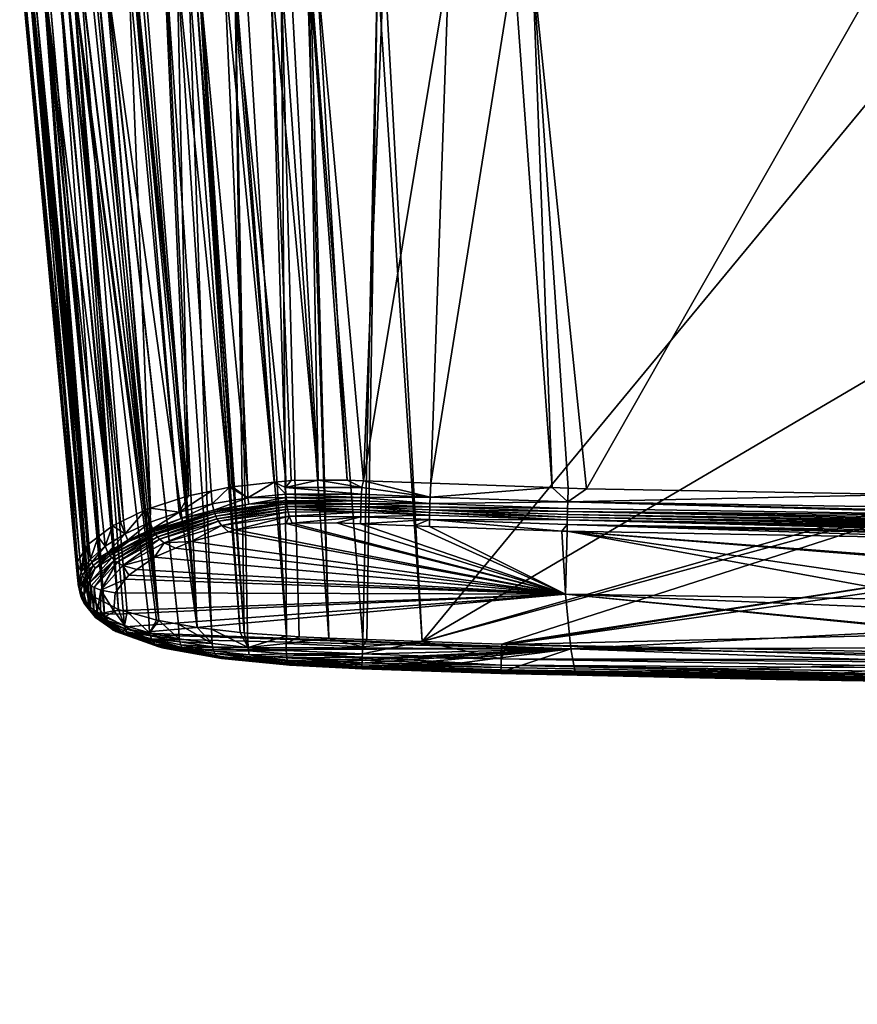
# Model space of a CAD drawing. Extents: x -0.11 to 0.11, y -0.407 to 0.019.
# Tile 37 of 256: x -0.097 to -0.034, y -0.129 to -0.055. Entities that reach past the tile are written whole.
import ezdxf

# ---------------------------------------------------------------- set-up
doc = ezdxf.new("R2010")
doc.units = 0
doc.layers.add('mesh', color=7, linetype='CONTINUOUS')

msp = doc.modelspace()

# ---------------------------------------------------------------- meshes
at = {"layer": 'mesh'}
mesh = msp.add_polyface(dxfattribs=at)
corners = [(-0.024447, -0.050032, -0.025025), (-0.069463, -0.050301, -0.012701), (-0.069392, -0.050316, -0.024506), (-0.066183, -0.050273, -0.010812), (-0.063504, -0.050251, -0.008137), (-0.064756, -0.050261, -0.009563), (-0.062445, -0.050242, -0.006555), (-0.023374, -0.050029, -0.025166), (-0.061608, -0.050235, -0.004861), (-0.058246, -0.05023, 0.018474), (-0.063488, -0.05025, 0.009517), (-0.062435, -0.050242, 0.007938), (-0.066162, -0.050272, 0.012196), (-0.067227, -0.050281, 0.018405), (-0.064736, -0.050261, 0.010943), (-0.069394, -0.050311, -0.024649), (-0.055572, -0.090229, 0.027718), (-0.058248, -0.050687, 0.019066), (-0.0542, -0.090279, 0.027746), (-0.056778, -0.090185, 0.027694), (-0.059657, -0.050695, 0.019056), (-0.065929, -0.089851, 0.027511), (-0.064563, -0.050722, 0.01902), (-0.066574, -0.101783, -0.011375), (-0.024448, -0.05078, -0.025607), (-0.069395, -0.051064, -0.025086), (-0.06599, -0.091392, 0.027622), (-0.065972, -0.090891, 0.02766), (-0.055606, -0.091252, 0.027859), (-0.066162, -0.049953, 0.012196), (-0.066183, -0.049953, -0.010812), (-0.058249, -0.050581, 0.019056), (-0.069474, -0.050673, 0.018934), (-0.069474, -0.0505, 0.018826), (-0.058249, -0.050409, 0.018948), (-0.024448, -0.050658, -0.025621), (-0.069396, -0.050925, -0.025135), (-0.024449, -0.050328, -0.025542), (-0.069398, -0.050653, -0.025082), (-0.069397, -0.05079, -0.025125), (-0.024449, -0.050471, -0.025603), (-0.069396, -0.050351, -0.024778), (-0.024448, -0.050047, -0.025138), (-0.069397, -0.050424, -0.0249), (-0.024448, -0.050112, -0.025323), (-0.058247, -0.050216, 0.01859), (-0.069472, -0.050307, 0.018468), (-0.058249, -0.05028, 0.018783), (-0.069474, -0.050371, 0.018661), (-0.069398, -0.050528, -0.025005), (-0.024449, -0.050206, -0.025447)]
mesh.append_faces([[corners[k] for k in face] for face in [(0, 1, 2, 2), (0, 3, 1, 1), (0, 4, 5, 5), (0, 6, 4, 4), (7, 8, 6, 6), (9, 10, 11, 11), (12, 9, 13, 13), (14, 9, 12, 12), (14, 10, 9, 9), (0, 2, 15, 15), (16, 17, 18, 18), (19, 17, 16, 16), (19, 20, 17, 17), (21, 20, 19, 19), (21, 22, 20, 20), (23, 24, 25, 25), (26, 27, 28, 28), (28, 16, 18, 18), (28, 19, 16, 16), (27, 19, 28, 28), (27, 21, 19, 19), (29, 14, 12, 12), (30, 3, 5, 5), (31, 17, 20, 20), (22, 31, 20, 20), (22, 32, 31, 31), (32, 33, 34, 34), (31, 32, 34, 34), (35, 36, 25, 25), (37, 38, 39, 39), (36, 40, 39, 39), (41, 42, 15, 15), (43, 44, 41, 41), (45, 13, 9, 9), (45, 46, 13, 13), (45, 47, 48, 48), (49, 50, 43, 43), (38, 50, 49, 49), (47, 34, 33, 33)]])
mesh = msp.add_polyface(dxfattribs=at)
corners = [(-0.023374, -0.050029, -0.025166), (-0.060996, -0.050231, -0.003062), (-0.061608, -0.050235, -0.004861), (-0.023174, -0.050029, 0.018744), (-0.062435, -0.050242, 0.007938), (-0.061598, -0.050235, 0.006237), (-0.023978, -0.050657, -0.025656), (-0.023979, -0.050778, -0.025668), (-0.023723, -0.050776, -0.025702), (-0.024448, -0.05078, -0.025607), (-0.031579, -0.05054, 0.019263), (-0.021755, -0.090835, 0.028127), (-0.030042, -0.090693, 0.02803), (-0.022367, -0.050489, 0.019331), (-0.013978, -0.070512, 0.023896), (-0.0542, -0.090279, 0.027746), (-0.058248, -0.050687, 0.019066), (-0.023999, -0.076765, -0.018675), (-0.066574, -0.101783, -0.011375), (-0.023777, -0.089547, -0.015265), (-0.023266, -0.076801, -0.018856), (-0.055606, -0.091252, 0.027859), (-0.069397, -0.050424, -0.0249), (-0.024449, -0.050206, -0.025447), (-0.024448, -0.050112, -0.025323), (-0.069395, -0.051064, -0.025086), (-0.024448, -0.050658, -0.025621), (-0.058249, -0.050581, 0.019056), (-0.013347, -0.050378, 0.019329), (-0.013347, -0.050207, 0.019219), (-0.058249, -0.050409, 0.018948), (-0.069397, -0.05079, -0.025125), (-0.024449, -0.050471, -0.025603), (-0.024449, -0.050328, -0.025542), (-0.069396, -0.050925, -0.025135), (-0.069398, -0.050653, -0.025082), (-0.058247, -0.050216, 0.01859), (-0.013346, -0.050065, 0.019034), (-0.058249, -0.05028, 0.018783), (-0.023977, -0.050523, -0.025647), (-0.023518, -0.050653, -0.025745), (-0.023512, -0.050452, -0.025719), (-0.023963, -0.050263, -0.025532), (-0.02395, -0.05016, -0.02543), (-0.023972, -0.050388, -0.025606), (-0.023498, -0.050321, -0.025662), (-0.015432, -0.091871, 0.028268)]
mesh.append_faces([[corners[k] for k in face] for face in [(0, 1, 2, 2), (3, 4, 5, 5), (6, 7, 8, 8), (6, 9, 7, 7), (10, 11, 12, 12), (13, 14, 10, 10), (15, 10, 12, 12), (15, 16, 10, 10), (17, 9, 18, 18), (18, 19, 17, 17), (20, 17, 19, 19), (9, 17, 7, 7), (21, 15, 12, 12), (22, 23, 24, 24), (25, 9, 26, 26), (27, 10, 16, 16), (27, 28, 10, 10), (29, 28, 27, 27), (27, 30, 29, 29), (31, 32, 33, 33), (26, 32, 34, 34), (33, 23, 35, 35), (36, 37, 38, 38), (38, 29, 30, 30), (37, 29, 38, 38), (39, 32, 26, 26), (6, 26, 9, 9), (6, 39, 26, 26), (40, 39, 6, 6), (40, 41, 39, 39), (23, 42, 43, 43), (23, 33, 42, 42), (44, 33, 32, 32), (44, 42, 33, 33), (45, 42, 44, 44), (45, 43, 42, 42), (39, 44, 32, 32), (41, 44, 39, 39), (41, 45, 44, 44), (46, 21, 12, 12)]])
mesh = msp.add_polyface(dxfattribs=at)
corners = [(-0.091702, -0.094427, 0.014208), (-0.096265, -0.051189, 0.001779), (-0.096105, -0.051181, 0.002571), (-0.089079, -0.092661, 0.019032), (-0.093447, -0.051105, 0.008671), (-0.092365, -0.051081, 0.010214), (-0.087429, -0.09186, 0.021141), (-0.091633, -0.051064, 0.011257), (-0.091108, -0.051054, 0.011764), (-0.089917, -0.093068, 0.01796), (-0.094074, -0.051119, 0.007777), (-0.095909, -0.051172, 0.003541), (-0.092378, -0.095473, 0.011108), (-0.096673, -0.051208, -0.000242), (-0.091759, -0.094515, 0.013947), (-0.092065, -0.09499, 0.01254), (-0.092597, -0.096028, 0.009411), (-0.096805, -0.051214, -0.000895), (-0.096802, -0.051219, -0.001679), (-0.092576, -0.096392, 0.008239), (-0.096798, -0.051228, -0.003093), (-0.092541, -0.096996, 0.006289), (-0.096791, -0.051241, -0.005112), (-0.09679, -0.051242, -0.005257), (-0.092531, -0.097165, 0.005743), (-0.09665, -0.051244, -0.005937), (-0.092433, -0.097278, 0.005346), (-0.096099, -0.051253, -0.008603), (-0.089105, -0.099466, -0.002786), (-0.088808, -0.09955, -0.003139), (-0.092922, -0.051254, -0.015418), (-0.086417, -0.10021, -0.005902), (-0.090457, -0.05124, -0.018427), (-0.091315, -0.051246, -0.017652), (-0.096141, -0.051067, 0.002577), (-0.096696, -0.051094, -0.000236), (-0.09668, -0.051125, -0.005943), (-0.096905, -0.051116, -0.003094), (-0.094805, -0.051258, -0.012088), (-0.093961, -0.051173, -0.013994), (-0.095178, -0.051176, -0.01145), (-0.092318, -0.051169, -0.016392), (-0.090441, -0.05116, -0.018535), (-0.096102, -0.051183, -0.008791), (-0.095894, -0.051257, -0.009595), (-0.095167, -0.051151, 0.005256), (-0.091722, -0.098089, 0.002488), (-0.090621, -0.098773, -0.000078), (-0.090559, -0.098804, -0.000199), (-0.089453, -0.099367, -0.002373)]
mesh.append_faces([[corners[k] for k in face] for face in [(0, 1, 2, 2), (3, 4, 5, 5), (6, 7, 8, 8), (9, 10, 4, 4), (2, 11, 0, 0), (1, 12, 13, 13), (14, 15, 1, 1), (16, 17, 13, 13), (16, 18, 17, 17), (19, 20, 18, 18), (21, 22, 20, 20), (21, 23, 22, 22), (24, 25, 23, 23), (26, 27, 25, 25), (28, 29, 30, 30), (31, 32, 33, 33), (34, 2, 1, 1), (35, 17, 18, 18), (35, 13, 17, 17), (36, 25, 27, 27), (36, 23, 25, 25), (37, 20, 22, 22), (38, 39, 40, 40), (30, 41, 39, 39), (33, 42, 41, 41), (32, 42, 33, 33), (22, 23, 36, 36), (18, 20, 37, 37), (43, 44, 40, 40), (45, 10, 9, 9), (0, 11, 45, 45), (46, 40, 44, 44), (46, 43, 27, 27), (44, 43, 46, 46), (47, 38, 40, 40), (48, 39, 38, 38), (49, 30, 39, 39), (31, 41, 30, 30), (31, 33, 41, 41)]])
mesh = msp.add_polyface(dxfattribs=at)
corners = [(-0.087043, -0.091734, 0.021462), (-0.088699, -0.051008, 0.014092), (-0.084981, -0.091064, 0.023177), (-0.089079, -0.092661, 0.019032), (-0.092365, -0.051081, 0.010214), (-0.087429, -0.09186, 0.021141), (-0.089319, -0.092778, 0.018724), (-0.093447, -0.051105, 0.008671), (-0.091108, -0.051054, 0.011764), (-0.089917, -0.093068, 0.01796), (-0.091759, -0.094515, 0.013947), (-0.096265, -0.051189, 0.001779), (-0.091702, -0.094427, 0.014208), (-0.096673, -0.051208, -0.000242), (-0.092609, -0.095831, 0.010049), (-0.092597, -0.096028, 0.009411), (-0.092378, -0.095473, 0.011108), (-0.092065, -0.09499, 0.01254), (-0.092576, -0.096392, 0.008239), (-0.096802, -0.051219, -0.001679), (-0.092541, -0.096996, 0.006289), (-0.096798, -0.051228, -0.003093), (-0.092531, -0.097165, 0.005743), (-0.09679, -0.051242, -0.005257), (-0.092433, -0.097278, 0.005346), (-0.09665, -0.051244, -0.005937), (-0.091876, -0.097913, 0.003108), (-0.096099, -0.051253, -0.008603), (-0.091722, -0.098089, 0.002488), (-0.090559, -0.098804, -0.000199), (-0.094805, -0.051258, -0.012088), (-0.090621, -0.098773, -0.000078), (-0.089105, -0.099466, -0.002786), (-0.092922, -0.051254, -0.015418), (-0.089453, -0.099367, -0.002373), (-0.086417, -0.10021, -0.005902), (-0.086605, -0.100176, -0.005756), (-0.087182, -0.100012, -0.005071), (-0.088808, -0.09955, -0.003139), (-0.084939, -0.100472, -0.007056), (-0.090457, -0.05124, -0.018427), (-0.080286, -0.1011, -0.009808), (-0.084179, -0.051189, -0.022903), (-0.082446, -0.100851, -0.008718), (-0.079996, -0.101134, -0.009954), (-0.083718, -0.051185, -0.023167), (-0.082282, -0.091895, 0.024969), (-0.082393, -0.091409, 0.024986), (-0.0797, -0.090946, 0.026193), (-0.082472, -0.090447, 0.024763), (-0.081103, -0.090161, 0.025503), (-0.084876, -0.092037, 0.023418), (-0.08503, -0.050946, 0.016468), (-0.084188, -0.090806, 0.023836), (-0.083446, -0.050859, 0.017144), (-0.080895, -0.090117, 0.025616), (-0.088387, -0.050952, 0.014297), (-0.095167, -0.051151, 0.005256), (-0.090571, -0.093566, 0.016585), (-0.090995, -0.093889, 0.015694), (-0.091525, -0.098313, 0.001699), (-0.095178, -0.051176, -0.01145), (-0.093961, -0.051173, -0.013994), (-0.083518, -0.100724, -0.008164), (-0.090441, -0.05116, -0.018535), (-0.085866, -0.051204, -0.021936)]
mesh.append_faces([[corners[k] for k in face] for face in [(0, 1, 2, 2), (3, 4, 5, 5), (6, 7, 3, 3), (5, 8, 0, 0), (9, 7, 6, 6), (10, 11, 12, 12), (13, 14, 15, 15), (13, 16, 14, 14), (11, 17, 16, 16), (18, 19, 15, 15), (20, 21, 18, 18), (22, 23, 20, 20), (24, 25, 22, 22), (26, 27, 24, 24), (28, 27, 26, 26), (29, 30, 31, 31), (32, 33, 34, 34), (35, 33, 36, 36), (33, 37, 36, 36), (33, 38, 37, 37), (39, 40, 35, 35), (41, 42, 43, 43), (44, 45, 41, 41), (46, 47, 48, 48), (47, 49, 50, 50), (47, 51, 49, 49), (52, 49, 53, 53), (52, 50, 49, 49), (54, 55, 50, 50), (2, 56, 53, 53), (57, 9, 58, 58), (59, 57, 58, 58), (12, 57, 59, 59), (60, 61, 28, 28), (31, 61, 60, 60), (34, 62, 29, 29), (63, 64, 39, 39), (43, 65, 63, 63), (51, 53, 49, 49)]])
mesh = msp.add_polyface(dxfattribs=at)
corners = [(-0.074407, -0.089633, 0.027175), (-0.078001, -0.05085, 0.018584), (-0.076528, -0.050831, 0.018838), (-0.080928, -0.050887, 0.018079), (-0.077729, -0.089782, 0.026583), (-0.081504, -0.050895, 0.017852), (-0.076856, -0.089689, 0.02685), (-0.076436, -0.089644, 0.026979), (-0.087043, -0.091734, 0.021462), (-0.090493, -0.051042, 0.012359), (-0.088699, -0.051008, 0.014092), (-0.091108, -0.051054, 0.011764), (-0.092365, -0.051081, 0.010214), (-0.091633, -0.051064, 0.011257), (-0.087429, -0.09186, 0.021141), (-0.082446, -0.100851, -0.008718), (-0.084179, -0.051189, -0.022903), (-0.085866, -0.051204, -0.021936), (-0.080286, -0.1011, -0.009808), (-0.083718, -0.051185, -0.023167), (-0.079996, -0.101134, -0.009954), (-0.083357, -0.051182, -0.023287), (-0.075014, -0.051099, -0.025021), (-0.071038, -0.101624, -0.011345), (-0.069931, -0.051067, -0.02508), (-0.075249, -0.051101, -0.025018), (-0.073598, -0.101521, -0.011207), (-0.07721, -0.051121, -0.024775), (-0.066574, -0.101783, -0.011375), (-0.069395, -0.051064, -0.025086), (-0.088294, -0.051153, -0.020435), (-0.087807, -0.051221, -0.020823), (-0.087516, -0.051218, -0.02099), (-0.083375, -0.051059, -0.023334), (-0.085939, -0.051082, -0.02206), (-0.071002, -0.089666, 0.027409), (-0.069474, -0.050673, 0.018934), (-0.064563, -0.050722, 0.01902), (-0.074541, -0.050813, 0.018868), (-0.075112, -0.050769, 0.01886), (-0.072228, -0.089621, 0.027385), (-0.079746, -0.089996, 0.025967), (-0.083446, -0.050859, 0.017144), (-0.085989, -0.050962, 0.015847), (-0.08503, -0.050946, 0.016468), (-0.084188, -0.090806, 0.023836), (-0.081103, -0.090161, 0.025503), (-0.080895, -0.090117, 0.025616), (-0.088236, -0.051, 0.014392), (-0.088387, -0.050952, 0.014297), (-0.084981, -0.091064, 0.023177), (-0.084939, -0.100472, -0.007056), (-0.090441, -0.05116, -0.018535), (-0.090457, -0.05124, -0.018427), (-0.083518, -0.100724, -0.008164), (-0.08068, -0.051156, -0.024179), (-0.079724, -0.101153, -0.010028), (-0.076802, -0.101362, -0.010825), (-0.079887, -0.051149, -0.024443)]
mesh.append_faces([[corners[k] for k in face] for face in [(0, 1, 2, 2), (3, 4, 5, 5), (1, 6, 3, 3), (1, 7, 6, 6), (0, 7, 1, 1), (8, 9, 10, 10), (8, 11, 9, 9), (12, 13, 14, 14), (15, 16, 17, 17), (18, 19, 16, 16), (20, 21, 19, 19), (22, 23, 24, 24), (25, 26, 22, 22), (25, 27, 26, 26), (28, 29, 24, 24), (30, 31, 32, 32), (33, 16, 19, 19), (34, 17, 16, 16), (35, 36, 37, 37), (38, 36, 35, 35), (39, 0, 2, 2), (39, 40, 0, 0), (38, 40, 39, 39), (38, 35, 40, 40), (5, 41, 42, 42), (43, 44, 45, 45), (42, 46, 44, 44), (41, 47, 42, 42), (45, 48, 43, 43), (45, 49, 48, 48), (50, 10, 49, 49), (51, 52, 53, 53), (54, 30, 52, 52), (54, 31, 30, 30), (54, 32, 31, 31), (54, 17, 32, 32), (55, 21, 20, 20), (56, 57, 55, 55), (58, 57, 27, 27), (58, 55, 57, 57)]])
mesh = msp.add_polyface(dxfattribs=at)
corners = [(-0.081504, -0.050895, 0.017852), (-0.077729, -0.089782, 0.026583), (-0.079746, -0.089996, 0.025967), (-0.080928, -0.050887, 0.018079), (-0.076856, -0.089689, 0.02685), (-0.07721, -0.051121, -0.024775), (-0.075847, -0.10143, -0.011086), (-0.073598, -0.101521, -0.011207), (-0.069931, -0.051067, -0.02508), (-0.070744, -0.101636, -0.011361), (-0.066574, -0.101783, -0.011375), (-0.071038, -0.101624, -0.011345), (-0.075014, -0.051099, -0.025021), (-0.076862, -0.090164, 0.026976), (-0.076436, -0.089644, 0.026979), (-0.071179, -0.091416, 0.027448), (-0.07117, -0.09118, 0.027508), (-0.06599, -0.091392, 0.027622), (-0.079626, -0.091435, 0.026162), (-0.076809, -0.091162, 0.026978), (-0.076798, -0.09128, 0.026952), (-0.076844, -0.090668, 0.027017), (-0.071149, -0.090679, 0.027546), (-0.07116, -0.090933, 0.027539), (-0.076829, -0.090918, 0.02701), (-0.0797, -0.090946, 0.026193), (-0.080895, -0.090117, 0.025616), (-0.081103, -0.090161, 0.025503), (-0.082393, -0.091409, 0.024986), (-0.074407, -0.089633, 0.027175), (-0.072228, -0.089621, 0.027385), (-0.071126, -0.090168, 0.0275), (-0.065972, -0.090891, 0.02766), (-0.071002, -0.089666, 0.027409), (-0.064563, -0.050722, 0.01902), (-0.065929, -0.089851, 0.027511), (-0.08068, -0.051156, -0.024179), (-0.079996, -0.101134, -0.009954), (-0.079724, -0.101153, -0.010028), (-0.076802, -0.101362, -0.010825)]
mesh.append_faces([[corners[k] for k in face] for face in [(0, 1, 2, 2), (3, 4, 1, 1), (5, 6, 7, 7), (8, 9, 10, 10), (8, 11, 9, 9), (12, 7, 11, 11), (13, 4, 14, 14), (15, 16, 17, 17), (18, 19, 20, 20), (13, 1, 4, 4), (13, 21, 1, 1), (22, 21, 13, 13), (22, 23, 21, 21), (24, 23, 16, 16), (24, 21, 23, 23), (25, 21, 24, 24), (25, 1, 21, 21), (2, 1, 25, 25), (25, 26, 2, 2), (25, 27, 26, 26), (28, 27, 25, 25), (29, 30, 31, 31), (23, 17, 16, 16), (23, 32, 17, 17), (22, 32, 23, 23), (22, 31, 32, 32), (13, 31, 22, 22), (13, 29, 31, 31), (14, 29, 13, 13), (20, 16, 15, 15), (19, 16, 20, 20), (19, 24, 16, 16), (18, 24, 19, 19), (18, 25, 24, 24), (33, 34, 35, 35), (36, 37, 38, 38), (5, 39, 6, 6), (32, 31, 33, 33), (33, 35, 32, 32), (31, 30, 33, 33)]])
mesh = msp.add_polyface(dxfattribs=at)
corners = [(-0.060204, -0.102008, -0.011397), (-0.021403, -0.102728, -0.011516), (-0.022045, -0.101098, -0.011985), (-0.066574, -0.101783, -0.011375), (-0.023739, -0.090138, -0.015098), (-0.023777, -0.089547, -0.015265), (-0.060577, -0.101995, -0.011396), (-0.023349, -0.096207, -0.013383), (-0.023211, -0.096725, -0.013235), (-0.021651, -0.104785, -0.007582), (-0.021044, -0.104874, -0.008286), (-0.039896, -0.104655, -0.008222), (-0.024459, -0.104209, -0.003774), (-0.024265, -0.10428, -0.004151), (-0.024426, -0.095846, 0.02297), (-0.055645, -0.09347, 0.026178), (-0.021454, -0.094083, 0.026561), (-0.024623, -0.095963, 0.022733), (-0.055378, -0.102345, 0.002635), (-0.028077, -0.102274, 0.005242), (-0.027478, -0.102763, 0.003193), (-0.028494, -0.10093, 0.009882), (-0.055779, -0.098212, 0.015818), (-0.028521, -0.100845, 0.010178), (-0.02673, -0.097695, 0.018801), (-0.027476, -0.098639, 0.016381), (-0.020177, -0.10493, -0.009411), (-0.06064, -0.104208, -0.009271), (-0.020258, -0.104944, -0.009296), (-0.019951, -0.104893, -0.009729), (-0.019866, -0.104879, -0.009849), (-0.021162, -0.103165, -0.011385), (-0.06061, -0.10309, -0.011), (-0.020959, -0.103399, -0.01129), (-0.01723, -0.09281, 0.028034), (-0.017558, -0.092904, 0.027961), (-0.055632, -0.092213, 0.027671), (-0.019887, -0.093567, 0.027422), (-0.020493, -0.093741, 0.02716), (-0.055644, -0.092957, 0.027035), (-0.05564, -0.092615, 0.027402), (-0.055627, -0.09199, 0.02776), (-0.055621, -0.091753, 0.02782), (-0.016103, -0.092371, 0.02822), (-0.015836, -0.09224, 0.02825), (-0.055606, -0.091252, 0.027859), (-0.026732, -0.103371, 0.000645), (-0.055006, -0.104241, -0.008158), (-0.028056, -0.099374, 0.014499), (-0.019749, -0.104808, -0.010094), (-0.019722, -0.10476, -0.010209), (-0.060637, -0.104033, -0.010073), (-0.060634, -0.103909, -0.010304), (-0.019728, -0.104664, -0.010393), (-0.019849, -0.104495, -0.010624), (-0.060624, -0.103558, -0.010696), (-0.020145, -0.104228, -0.010872), (-0.020597, -0.103814, -0.011121), (-0.015432, -0.091871, 0.028268), (-0.016592, -0.09261, 0.028164), (-0.018036, -0.09304, 0.027857), (-0.018524, -0.093179, 0.027749), (-0.055637, -0.092422, 0.027551), (-0.019019, -0.09332, 0.027641)]
mesh.append_faces([[corners[k] for k in face] for face in [(0, 1, 2, 2), (3, 4, 5, 5), (6, 7, 4, 4), (0, 8, 7, 7), (2, 8, 0, 0), (9, 10, 11, 11), (12, 13, 11, 11), (14, 15, 16, 16), (14, 17, 15, 15), (18, 19, 20, 20), (18, 21, 19, 19), (22, 23, 21, 21), (15, 24, 25, 25), (17, 24, 15, 15), (11, 26, 27, 27), (28, 26, 11, 11), (27, 29, 30, 30), (26, 29, 27, 27), (31, 1, 0, 0), (32, 33, 31, 31), (34, 35, 36, 36), (37, 38, 39, 39), (39, 40, 37, 37), (41, 42, 43, 43), (44, 43, 45, 45), (46, 18, 20, 20), (46, 11, 47, 47), (48, 23, 22, 22), (22, 25, 48, 48), (49, 50, 51, 51), (52, 53, 54, 54), (55, 56, 57, 57), (57, 33, 32, 32), (58, 44, 45, 45), (43, 59, 41, 41), (60, 61, 62, 62), (61, 63, 40, 40), (54, 56, 55, 55), (59, 34, 41, 41)]])
mesh = msp.add_polyface(dxfattribs=at)
corners = [(-0.060577, -0.101995, -0.011396), (-0.023739, -0.090138, -0.015098), (-0.066574, -0.101783, -0.011375), (-0.060204, -0.102008, -0.011397), (-0.023349, -0.096207, -0.013383), (-0.055378, -0.102345, 0.002635), (-0.060633, -0.104087, -0.008134), (-0.067514, -0.103899, -0.008105), (-0.055006, -0.104241, -0.008158), (-0.067168, -0.09307, 0.025962), (-0.066022, -0.09311, 0.025984), (-0.055779, -0.098212, 0.015818), (-0.028494, -0.10093, 0.009882), (-0.055645, -0.09347, 0.026178), (-0.027476, -0.098639, 0.016381), (-0.06064, -0.104208, -0.009271), (-0.039896, -0.104655, -0.008222), (-0.060639, -0.104122, -0.009822), (-0.019749, -0.104808, -0.010094), (-0.060637, -0.104033, -0.010073), (-0.019866, -0.104879, -0.009849), (-0.06061, -0.10309, -0.011), (-0.021162, -0.103165, -0.011385), (-0.055632, -0.092213, 0.027671), (-0.017904, -0.093002, 0.027885), (-0.055637, -0.092422, 0.027551), (-0.021454, -0.094083, 0.026561), (-0.055644, -0.092957, 0.027035), (-0.06602, -0.092595, 0.026838), (-0.05564, -0.092615, 0.027402), (-0.071119, -0.103754, -0.00978), (-0.071116, -0.103666, -0.010032), (-0.060634, -0.103909, -0.010304), (-0.071112, -0.103542, -0.010264), (-0.06601, -0.09206, 0.027353), (-0.066005, -0.091851, 0.027473), (-0.055627, -0.09199, 0.02776), (-0.01723, -0.09281, 0.028034), (-0.065998, -0.091628, 0.027562), (-0.055621, -0.091753, 0.02782), (-0.06599, -0.091392, 0.027622), (-0.055606, -0.091252, 0.027859), (-0.016103, -0.092371, 0.02822), (-0.026732, -0.103371, 0.000645), (-0.056046, -0.093463, 0.026174), (-0.019728, -0.104664, -0.010393), (-0.018524, -0.093179, 0.027749), (-0.019849, -0.104495, -0.010624), (-0.06063, -0.10375, -0.010511), (-0.060624, -0.103558, -0.010696), (-0.020597, -0.103814, -0.011121)]
mesh.append_faces([[corners[k] for k in face] for face in [(0, 1, 2, 2), (3, 4, 0, 0), (5, 6, 7, 7), (8, 6, 5, 5), (9, 10, 11, 11), (11, 12, 5, 5), (13, 14, 11, 11), (15, 6, 8, 8), (16, 15, 8, 8), (17, 18, 19, 19), (15, 20, 17, 17), (21, 22, 3, 3), (23, 24, 25, 25), (26, 13, 27, 27), (27, 28, 29, 29), (17, 30, 15, 15), (19, 31, 17, 17), (32, 33, 19, 19), (3, 0, 21, 21), (34, 25, 29, 29), (35, 25, 34, 34), (35, 23, 25, 25), (36, 23, 35, 35), (36, 37, 23, 23), (36, 38, 39, 39), (35, 38, 36, 36), (40, 39, 38, 38), (41, 39, 40, 40), (41, 42, 39, 39), (15, 7, 6, 6), (43, 8, 5, 5), (11, 44, 13, 13), (10, 44, 11, 11), (19, 45, 32, 32), (25, 46, 29, 29), (27, 13, 44, 44), (44, 28, 27, 27), (47, 48, 32, 32), (47, 49, 48, 48), (49, 50, 21, 21)]])
mesh = msp.add_polyface(dxfattribs=at)
corners = [(-0.089806, -0.099473, 0.007427), (-0.055779, -0.098212, 0.015818), (-0.089606, -0.099735, 0.006549), (-0.088894, -0.100669, 0.003408), (-0.088055, -0.101133, 0.001682), (-0.088925, -0.097089, 0.014403), (-0.08869, -0.096778, 0.015266), (-0.086007, -0.094344, 0.021097), (-0.085174, -0.094758, 0.020438), (-0.086744, -0.095428, 0.018768), (-0.081702, -0.093029, 0.024325), (-0.081179, -0.093515, 0.023551), (-0.083993, -0.094255, 0.021695), (-0.087118, -0.101121, -0.004731), (-0.086605, -0.100176, -0.005756), (-0.087182, -0.100012, -0.005071), (-0.086417, -0.10021, -0.005902), (-0.084897, -0.101577, -0.006736), (-0.084939, -0.100472, -0.007056), (-0.082248, -0.092011, 0.02495), (-0.082282, -0.091895, 0.024969), (-0.079626, -0.091435, 0.026162), (-0.084734, -0.09252, 0.02342), (-0.082211, -0.092123, 0.024925), (-0.076785, -0.091395, 0.02692), (-0.082129, -0.092336, 0.024854), (-0.086844, -0.093391, 0.021549), (-0.081933, -0.092714, 0.024634), (-0.076678, -0.092009, 0.026576), (-0.086361, -0.094061, 0.021336), (-0.082036, -0.092533, 0.024757), (-0.076719, -0.091819, 0.026719), (-0.086787, -0.093501, 0.021537), (-0.086727, -0.093605, 0.021518), (-0.086662, -0.093706, 0.021494), (-0.086519, -0.093892, 0.021427), (-0.076754, -0.091614, 0.026834), (-0.0797, -0.090946, 0.026193), (-0.082393, -0.091409, 0.024986), (-0.080648, -0.093375, 0.023901), (-0.087064, -0.092796, 0.02153), (-0.084876, -0.092037, 0.023418), (-0.086896, -0.093278, 0.021556), (-0.087043, -0.091734, 0.021462), (-0.084981, -0.091064, 0.023177), (-0.082406, -0.101946, -0.008386), (-0.083518, -0.100724, -0.008164), (-0.084188, -0.090806, 0.023836)]
mesh.append_faces([[corners[k] for k in face] for face in [(0, 1, 2, 2), (1, 3, 2, 2), (1, 4, 3, 3), (1, 5, 6, 6), (7, 8, 9, 9), (10, 11, 12, 12), (13, 14, 15, 15), (13, 16, 14, 14), (17, 18, 16, 16), (19, 20, 21, 21), (22, 20, 19, 19), (23, 24, 25, 25), (26, 19, 23, 23), (26, 22, 19, 19), (7, 12, 8, 8), (7, 10, 12, 12), (27, 10, 7, 7), (27, 28, 10, 10), (29, 27, 7, 7), (30, 27, 29, 29), (30, 31, 27, 27), (23, 32, 26, 26), (23, 33, 32, 32), (25, 33, 23, 23), (25, 34, 33, 33), (35, 34, 25, 25), (35, 30, 29, 29), (25, 30, 35, 35), (25, 36, 30, 30), (20, 37, 21, 21), (22, 38, 20, 20), (10, 39, 11, 11), (40, 41, 42, 42), (43, 41, 40, 40), (43, 44, 41, 41), (22, 41, 38, 38), (22, 42, 41, 41), (26, 42, 22, 22), (45, 46, 18, 18), (44, 47, 41, 41)]])
mesh = msp.add_polyface(dxfattribs=at)
corners = [(-0.089806, -0.099473, 0.007427), (-0.089706, -0.098117, 0.011545), (-0.055779, -0.098212, 0.015818), (-0.055378, -0.102345, 0.002635), (-0.087848, -0.101248, 0.001257), (-0.088055, -0.101133, 0.001682), (-0.087224, -0.101593, -0.000027), (-0.080648, -0.093375, 0.023901), (-0.076828, -0.092882, 0.025307), (-0.081179, -0.093515, 0.023551), (-0.085174, -0.094758, 0.020438), (-0.083993, -0.094255, 0.021695), (-0.086744, -0.095428, 0.018768), (-0.088081, -0.096356, 0.016362), (-0.08869, -0.096778, 0.015266), (-0.088925, -0.097089, 0.014403), (-0.071205, -0.092383, 0.026725), (-0.073001, -0.092827, 0.02583), (-0.076378, -0.092875, 0.025368), (-0.076585, -0.092345, 0.026224), (-0.079688, -0.102238, -0.009649), (-0.079996, -0.101134, -0.009954), (-0.080286, -0.1011, -0.009808), (-0.079724, -0.101153, -0.010028), (-0.076826, -0.101927, -0.010725), (-0.073598, -0.101521, -0.011207), (-0.075847, -0.10143, -0.011086), (-0.071061, -0.102183, -0.011187), (-0.071038, -0.101624, -0.011345), (-0.082248, -0.092011, 0.02495), (-0.076798, -0.09128, 0.026952), (-0.076785, -0.091395, 0.02692), (-0.079626, -0.091435, 0.026162), (-0.082211, -0.092123, 0.024925), (-0.071209, -0.092902, 0.025871), (-0.071198, -0.092041, 0.027091), (-0.076719, -0.091819, 0.026719), (-0.076678, -0.092009, 0.026576), (-0.081933, -0.092714, 0.024634), (-0.076754, -0.091614, 0.026834), (-0.082036, -0.092533, 0.024757), (-0.082129, -0.092336, 0.024854), (-0.071179, -0.091416, 0.027448), (-0.081702, -0.093029, 0.024325), (-0.071193, -0.091848, 0.027239), (-0.071187, -0.091639, 0.027359), (-0.076802, -0.101362, -0.010825)]
mesh.append_faces([[corners[k] for k in face] for face in [(0, 1, 2, 2), (3, 4, 5, 5), (6, 4, 3, 3), (2, 7, 8, 8), (2, 9, 7, 7), (2, 10, 11, 11), (2, 12, 10, 10), (13, 12, 2, 2), (2, 14, 13, 13), (1, 15, 2, 2), (16, 17, 18, 18), (19, 8, 7, 7), (20, 21, 22, 22), (20, 23, 21, 21), (24, 25, 26, 26), (27, 25, 24, 24), (27, 28, 25, 25), (29, 30, 31, 31), (29, 32, 30, 30), (33, 29, 31, 31), (16, 34, 17, 17), (16, 19, 35, 35), (18, 19, 16, 16), (18, 8, 19, 19), (36, 37, 38, 38), (39, 36, 40, 40), (31, 39, 41, 41), (31, 42, 39, 39), (30, 42, 31, 31), (43, 19, 7, 7), (37, 19, 43, 43), (37, 35, 19, 19), (36, 35, 37, 37), (36, 44, 35, 35), (39, 44, 36, 36), (39, 45, 44, 44), (42, 45, 39, 39), (46, 23, 20, 20), (24, 26, 46, 46), (20, 24, 46, 46)]])
mesh = msp.add_polyface(dxfattribs=at)
corners = [(-0.090186, -0.095186, 0.017001), (-0.09025, -0.095075, 0.016992), (-0.088762, -0.094145, 0.01939), (-0.09136, -0.096048, 0.014372), (-0.092262, -0.096542, 0.011464), (-0.092378, -0.095473, 0.011108), (-0.092065, -0.09499, 0.01254), (-0.088951, -0.093662, 0.019337), (-0.087064, -0.092796, 0.02153), (-0.091477, -0.095814, 0.014325), (-0.087429, -0.09186, 0.021141), (-0.089079, -0.092661, 0.019032), (-0.087043, -0.091734, 0.021462), (-0.091572, -0.095565, 0.014265), (-0.090995, -0.093889, 0.015694), (-0.090454, -0.094592, 0.016912), (-0.091702, -0.094427, 0.014208), (-0.091759, -0.094515, 0.013947), (-0.089319, -0.092778, 0.018724), (-0.089917, -0.093068, 0.01796), (-0.090571, -0.093566, 0.016585), (-0.089126, -0.096057, 0.016789), (-0.086007, -0.094344, 0.021097), (-0.086744, -0.095428, 0.018768), (-0.086361, -0.094061, 0.021336), (-0.086519, -0.093892, 0.021427), (-0.089779, -0.095663, 0.016974), (-0.086662, -0.093706, 0.021494), (-0.089578, -0.095816, 0.016929), (-0.088703, -0.094257, 0.019391), (-0.090116, -0.095293, 0.017006), (-0.086896, -0.093278, 0.021556), (-0.086844, -0.093391, 0.021549), (-0.086787, -0.093501, 0.021537), (-0.086727, -0.093605, 0.021518), (-0.091218, -0.096263, 0.014404), (-0.089959, -0.095489, 0.017)]
mesh.append_faces([[corners[k] for k in face] for face in [(0, 1, 2, 2), (0, 3, 1, 1), (4, 5, 6, 6), (2, 7, 8, 8), (3, 9, 1, 1), (10, 7, 11, 11), (10, 8, 7, 7), (12, 8, 10, 10), (13, 14, 15, 15), (13, 16, 14, 14), (17, 16, 13, 13), (7, 18, 11, 11), (7, 19, 18, 18), (15, 19, 7, 7), (15, 20, 19, 19), (14, 20, 15, 15), (21, 22, 23, 23), (24, 22, 21, 21), (25, 26, 27, 27), (28, 26, 25, 25), (28, 24, 21, 21), (25, 24, 28, 28), (1, 7, 2, 2), (1, 15, 7, 7), (9, 15, 1, 1), (9, 13, 15, 15), (4, 17, 13, 13), (6, 17, 4, 4), (0, 29, 30, 30), (2, 29, 0, 0), (2, 31, 29, 29), (8, 31, 2, 2), (32, 29, 31, 31), (33, 29, 32, 32), (33, 30, 29, 29), (34, 30, 33, 33), (35, 30, 36, 36), (34, 36, 30, 30), (27, 36, 34, 34), (26, 36, 27, 27)]])
mesh = msp.add_polyface(dxfattribs=at)
corners = [(-0.077711, -0.103386, -0.007323), (-0.081263, -0.102991, -0.005768), (-0.055378, -0.102345, 0.002635), (-0.071115, -0.103754, -0.008055), (-0.074183, -0.10363, -0.008013), (-0.067514, -0.103899, -0.008105), (-0.088055, -0.101133, 0.001682), (-0.055779, -0.098212, 0.015818), (-0.067168, -0.09307, 0.025962), (-0.071209, -0.092902, 0.025871), (-0.073001, -0.092827, 0.02583), (-0.076378, -0.092875, 0.025368), (-0.076828, -0.092882, 0.025307), (-0.083993, -0.094255, 0.021695), (-0.081179, -0.093515, 0.023551), (-0.06602, -0.092595, 0.026838), (-0.066022, -0.09311, 0.025984), (-0.060639, -0.104122, -0.009822), (-0.071116, -0.103666, -0.010032), (-0.071119, -0.103754, -0.00978), (-0.060637, -0.104033, -0.010073), (-0.071112, -0.103542, -0.010264), (-0.060634, -0.103909, -0.010304), (-0.06063, -0.10375, -0.010511), (-0.071106, -0.103383, -0.010472), (-0.060624, -0.103558, -0.010696), (-0.071099, -0.103191, -0.010658), (-0.07109, -0.102968, -0.010821), (-0.071061, -0.102183, -0.011187), (-0.066574, -0.101783, -0.011375), (-0.070744, -0.101636, -0.011361), (-0.071081, -0.102721, -0.010962), (-0.06061, -0.10309, -0.011), (-0.060577, -0.101995, -0.011396), (-0.071205, -0.092383, 0.026725), (-0.066015, -0.092253, 0.027205), (-0.05564, -0.092615, 0.027402), (-0.06601, -0.09206, 0.027353), (-0.066005, -0.091851, 0.027473), (-0.071187, -0.091639, 0.027359), (-0.065998, -0.091628, 0.027562), (-0.071193, -0.091848, 0.027239), (-0.071198, -0.092041, 0.027091), (-0.071179, -0.091416, 0.027448), (-0.06599, -0.091392, 0.027622), (-0.06064, -0.104208, -0.009271), (-0.071121, -0.103838, -0.009227), (-0.056046, -0.093463, 0.026174)]
mesh.append_faces([[corners[k] for k in face] for face in [(0, 1, 2, 2), (3, 4, 2, 2), (2, 5, 3, 3), (2, 6, 7, 7), (8, 7, 9, 9), (7, 10, 9, 9), (7, 11, 10, 10), (12, 11, 7, 7), (13, 14, 7, 7), (15, 8, 9, 9), (15, 16, 8, 8), (17, 18, 19, 19), (20, 21, 18, 18), (22, 23, 21, 21), (23, 24, 21, 21), (23, 25, 24, 24), (25, 26, 24, 24), (25, 27, 26, 26), (28, 29, 30, 30), (31, 29, 28, 28), (32, 29, 31, 31), (32, 33, 29, 29), (27, 32, 31, 31), (25, 32, 27, 27), (34, 15, 9, 9), (35, 15, 34, 34), (35, 36, 15, 15), (37, 36, 35, 35), (38, 39, 40, 40), (37, 39, 38, 38), (37, 41, 39, 39), (35, 41, 37, 37), (35, 42, 41, 41), (34, 42, 35, 35), (43, 40, 39, 39), (44, 40, 43, 43), (45, 46, 5, 5), (19, 46, 45, 45), (47, 16, 15, 15)]])
mesh = msp.add_polyface(dxfattribs=at)
corners = [(-0.02736, -0.099472, 0.014435), (-0.027476, -0.098639, 0.016381), (-0.02673, -0.097695, 0.018801), (-0.027379, -0.102325, 0.005323), (-0.027478, -0.102763, 0.003193), (-0.028077, -0.102274, 0.005242), (-0.026056, -0.103405, 0.000809), (-0.026672, -0.102493, 0.0055), (-0.027818, -0.101006, 0.009902), (-0.028494, -0.10093, 0.009882), (-0.027098, -0.101206, 0.009964), (-0.026405, -0.101545, 0.010069), (-0.025992, -0.102804, 0.005708), (-0.025784, -0.102016, 0.010215), (-0.025391, -0.103551, 0.001096), (-0.025981, -0.100081, 0.014385), (-0.026657, -0.09971, 0.014383), (-0.028521, -0.100845, 0.010178), (-0.026028, -0.097796, 0.018736), (-0.025371, -0.098075, 0.018583), (-0.024623, -0.095963, 0.022733), (-0.021651, -0.104785, -0.007582), (-0.039896, -0.104655, -0.008222), (-0.024265, -0.10428, -0.004151), (-0.055637, -0.092422, 0.027551), (-0.017904, -0.093002, 0.027885), (-0.018036, -0.09304, 0.027857), (-0.060639, -0.104122, -0.009822), (-0.019866, -0.104879, -0.009849), (-0.019749, -0.104808, -0.010094), (-0.055632, -0.092213, 0.027671), (-0.017558, -0.092904, 0.027961), (-0.05564, -0.092615, 0.027402), (-0.019752, -0.093529, 0.02748), (-0.019887, -0.093567, 0.027422), (-0.019518, -0.093462, 0.027531), (-0.019019, -0.09332, 0.027641), (-0.055644, -0.092957, 0.027035), (-0.020861, -0.093846, 0.027), (-0.021454, -0.094083, 0.026561), (-0.020493, -0.093741, 0.02716), (-0.026732, -0.103371, 0.000645), (-0.024459, -0.104209, -0.003774), (-0.028056, -0.099374, 0.014499), (-0.060637, -0.104033, -0.010073), (-0.019722, -0.10476, -0.010209), (-0.019728, -0.104664, -0.010393)]
mesh.append_faces([[corners[k] for k in face] for face in [(0, 1, 2, 2), (3, 4, 5, 5), (3, 6, 4, 4), (7, 6, 3, 3), (8, 5, 9, 9), (8, 3, 5, 5), (10, 3, 8, 8), (10, 7, 3, 3), (11, 7, 10, 10), (12, 11, 13, 13), (12, 7, 11, 11), (14, 7, 12, 12), (14, 6, 7, 7), (11, 15, 13, 13), (11, 16, 15, 15), (10, 16, 11, 11), (10, 0, 16, 16), (8, 0, 10, 10), (8, 17, 0, 0), (9, 17, 8, 8), (18, 0, 2, 2), (18, 16, 0, 0), (19, 16, 18, 18), (19, 15, 16, 16), (2, 20, 18, 18), (21, 22, 23, 23), (24, 25, 26, 26), (27, 28, 29, 29), (30, 31, 25, 25), (32, 33, 34, 34), (32, 35, 33, 33), (32, 36, 35, 35), (37, 38, 39, 39), (37, 40, 38, 38), (6, 41, 4, 4), (42, 41, 6, 6), (17, 43, 0, 0), (0, 43, 1, 1), (42, 22, 41, 41), (44, 45, 46, 46)]])
mesh = msp.add_polyface(dxfattribs=at)
corners = [(-0.091299, -0.097723, 0.01172), (-0.091525, -0.097588, 0.011709), (-0.089779, -0.095663, 0.016974), (-0.089126, -0.096057, 0.016789), (-0.088081, -0.096356, 0.016362), (-0.08869, -0.096778, 0.015266), (-0.088925, -0.097089, 0.014403), (-0.092262, -0.096542, 0.011464), (-0.092609, -0.095831, 0.010049), (-0.092378, -0.095473, 0.011108), (-0.0925, -0.097486, 0.008593), (-0.092287, -0.098377, 0.005702), (-0.092433, -0.097278, 0.005346), (-0.092531, -0.097165, 0.005743), (-0.091876, -0.097913, 0.003108), (-0.092597, -0.096028, 0.009411), (-0.092576, -0.096392, 0.008239), (-0.092541, -0.096996, 0.006289), (-0.09136, -0.096048, 0.014372), (-0.092166, -0.096792, 0.011536), (-0.091477, -0.095814, 0.014325), (-0.092046, -0.097027, 0.011598), (-0.092406, -0.097737, 0.008675), (-0.092286, -0.097971, 0.008752), (-0.0919, -0.097239, 0.011648), (-0.091218, -0.096263, 0.014404), (-0.090186, -0.095186, 0.017001), (-0.086744, -0.095428, 0.018768), (-0.089578, -0.095816, 0.016929), (-0.090787, -0.09792, 0.011707), (-0.089706, -0.098117, 0.011545), (-0.091572, -0.095565, 0.014265), (-0.090116, -0.095293, 0.017006), (-0.091726, -0.097427, 0.011685), (-0.092054, -0.098276, 0.008851), (-0.089959, -0.095489, 0.017), (-0.091759, -0.099248, 0.006053)]
mesh.append_faces([[corners[k] for k in face] for face in [(0, 1, 2, 2), (3, 4, 5, 5), (6, 3, 5, 5), (7, 8, 9, 9), (10, 8, 7, 7), (11, 12, 13, 13), (11, 14, 12, 12), (10, 15, 8, 8), (10, 16, 15, 15), (11, 16, 10, 10), (11, 17, 16, 16), (13, 17, 11, 11), (18, 19, 20, 20), (21, 19, 18, 18), (21, 22, 19, 19), (23, 22, 21, 21), (18, 24, 21, 21), (18, 25, 24, 24), (26, 25, 18, 18), (19, 7, 20, 20), (19, 10, 7, 7), (22, 10, 19, 19), (22, 11, 10, 10), (3, 27, 4, 4), (28, 0, 2, 2), (29, 0, 28, 28), (29, 6, 30, 30), (29, 3, 6, 6), (28, 3, 29, 29), (7, 31, 20, 20), (26, 32, 25, 25), (24, 33, 34, 34), (25, 33, 24, 24), (21, 34, 23, 23), (21, 24, 34, 34), (25, 35, 33, 33), (2, 33, 35, 35), (1, 33, 2, 2), (1, 36, 33, 33)]])
mesh = msp.add_polyface(dxfattribs=at)
corners = [(-0.089806, -0.099473, 0.007427), (-0.090805, -0.09967, 0.006333), (-0.090787, -0.09792, 0.011707), (-0.091327, -0.099515, 0.006203), (-0.091074, -0.099605, 0.006271), (-0.089651, -0.101027, 0.000855), (-0.091299, -0.097723, 0.01172), (-0.091525, -0.097588, 0.011709), (-0.091557, -0.099397, 0.00613), (-0.091619, -0.0992, 0.002845), (-0.091876, -0.097913, 0.003108), (-0.092287, -0.098377, 0.005702), (-0.091722, -0.098089, 0.002488), (-0.091525, -0.098313, 0.001699), (-0.09052, -0.099932, 0.000124), (-0.090621, -0.098773, -0.000078), (-0.090559, -0.098804, -0.000199), (-0.092286, -0.097971, 0.008752), (-0.092195, -0.098629, 0.005794), (-0.092406, -0.097737, 0.008675), (-0.092078, -0.098862, 0.005884), (-0.091532, -0.099452, 0.002946), (-0.091419, -0.099683, 0.003049), (-0.090438, -0.100183, 0.000233), (-0.090333, -0.100412, 0.000347), (-0.090202, -0.100614, 0.000467), (-0.091933, -0.099069, 0.005971), (-0.08942, -0.101102, 0.000991), (-0.08986, -0.100922, 0.000722), (-0.092054, -0.098276, 0.008851), (-0.091726, -0.097427, 0.011685), (-0.091759, -0.099248, 0.006053), (-0.090044, -0.100784, 0.000592), (-0.091199, -0.099979, 0.003204)]
mesh.append_faces([[corners[k] for k in face] for face in [(0, 1, 2, 2), (3, 4, 5, 5), (3, 6, 4, 4), (3, 7, 6, 6), (3, 8, 7, 7), (5, 8, 3, 3), (9, 10, 11, 11), (9, 12, 10, 10), (9, 13, 12, 12), (14, 13, 9, 9), (14, 15, 13, 13), (16, 15, 14, 14), (17, 18, 19, 19), (20, 18, 17, 17), (20, 21, 18, 18), (22, 21, 20, 20), (22, 23, 21, 21), (24, 23, 22, 22), (22, 25, 24, 24), (17, 26, 20, 20), (18, 11, 19, 19), (18, 9, 11, 11), (21, 9, 18, 18), (21, 14, 9, 9), (23, 14, 21, 21), (2, 4, 6, 6), (1, 4, 2, 2), (1, 27, 4, 4), (5, 28, 8, 8), (29, 30, 31, 31), (32, 33, 31, 31), (26, 31, 33, 33), (29, 31, 26, 26), (22, 33, 25, 25), (20, 33, 22, 22), (20, 26, 33, 33), (17, 29, 26, 26), (8, 31, 7, 7), (8, 28, 31, 31)]])
mesh = msp.add_polyface(dxfattribs=at)
corners = [(-0.089806, -0.099473, 0.007427), (-0.090787, -0.09792, 0.011707), (-0.089706, -0.098117, 0.011545), (-0.089173, -0.101149, 0.001127), (-0.088055, -0.101133, 0.001682), (-0.087848, -0.101248, 0.001257), (-0.088894, -0.100669, 0.003408), (-0.090805, -0.09967, 0.006333), (-0.089606, -0.099735, 0.006549), (-0.087224, -0.101593, -0.000027), (-0.086421, -0.102178, -0.0038), (-0.08942, -0.101102, 0.000991), (-0.086235, -0.102242, -0.003606), (-0.089651, -0.101027, 0.000855), (-0.091074, -0.099605, 0.006271), (-0.09052, -0.099932, 0.000124), (-0.089453, -0.099367, -0.002373), (-0.090559, -0.098804, -0.000199), (-0.089002, -0.100576, -0.002437), (-0.088808, -0.09955, -0.003139), (-0.087118, -0.101121, -0.004731), (-0.087182, -0.100012, -0.005071), (-0.089105, -0.099466, -0.002786), (-0.090333, -0.100412, 0.000347), (-0.088928, -0.100826, -0.00232), (-0.090438, -0.100183, 0.000233), (-0.088832, -0.101053, -0.002194), (-0.087053, -0.101368, -0.004608), (-0.086968, -0.101593, -0.004471), (-0.086863, -0.101789, -0.004322), (-0.086037, -0.102279, -0.003405), (-0.08986, -0.100922, 0.000722), (-0.086589, -0.102082, -0.003986), (-0.090044, -0.100784, 0.000592), (-0.086737, -0.101952, -0.00416), (-0.088643, -0.101339, -0.001988), (-0.090202, -0.100614, 0.000467), (-0.091199, -0.099979, 0.003204), (-0.091759, -0.099248, 0.006053)]
mesh.append_faces([[corners[k] for k in face] for face in [(0, 1, 2, 2), (3, 4, 5, 5), (3, 6, 4, 4), (7, 6, 3, 3), (7, 8, 6, 6), (0, 8, 7, 7), (5, 9, 3, 3), (10, 11, 12, 12), (13, 11, 10, 10), (13, 14, 11, 11), (15, 16, 17, 17), (15, 18, 16, 16), (19, 20, 21, 21), (19, 18, 20, 20), (22, 18, 19, 19), (22, 16, 18, 18), (23, 24, 25, 25), (26, 24, 23, 23), (26, 27, 24, 24), (28, 27, 26, 26), (26, 29, 28, 28), (25, 18, 15, 15), (24, 18, 25, 25), (24, 20, 18, 18), (27, 20, 24, 24), (3, 11, 7, 7), (3, 12, 11, 11), (30, 12, 3, 3), (10, 31, 13, 13), (10, 32, 31, 31), (33, 34, 35, 35), (35, 34, 29, 29), (36, 33, 35, 35), (37, 33, 36, 36), (26, 35, 29, 29), (23, 35, 26, 26), (23, 36, 35, 35), (34, 31, 32, 32), (33, 31, 34, 34), (33, 38, 31, 31)]])
mesh = msp.add_polyface(dxfattribs=at)
corners = [(-0.086037, -0.102279, -0.003405), (-0.084588, -0.102394, -0.003257), (-0.081263, -0.102991, -0.005768), (-0.085148, -0.102224, -0.002571), (-0.089173, -0.101149, 0.001127), (-0.087224, -0.101593, -0.000027), (-0.081948, -0.102976, -0.007305), (-0.086235, -0.102242, -0.003606), (-0.081693, -0.103066, -0.006821), (-0.086421, -0.102178, -0.0038), (-0.082446, -0.100851, -0.008718), (-0.079688, -0.102238, -0.009649), (-0.080286, -0.1011, -0.009808), (-0.082406, -0.101946, -0.008386), (-0.084897, -0.101577, -0.006736), (-0.086417, -0.10021, -0.005902), (-0.087118, -0.101121, -0.004731), (-0.084939, -0.100472, -0.007056), (-0.086968, -0.101593, -0.004471), (-0.084842, -0.101822, -0.006606), (-0.087053, -0.101368, -0.004608), (-0.084771, -0.102045, -0.006461), (-0.082364, -0.10219, -0.00825), (-0.084683, -0.102238, -0.0063), (-0.086863, -0.101789, -0.004322), (-0.07966, -0.102481, -0.00951), (-0.077711, -0.103386, -0.007323), (-0.076645, -0.103482, -0.009331), (-0.082059, -0.102885, -0.007529), (-0.086589, -0.102082, -0.003986), (-0.086737, -0.101952, -0.00416), (-0.082201, -0.102686, -0.007834), (-0.083518, -0.100724, -0.008164), (-0.082276, -0.10251, -0.008014), (-0.079601, -0.1028, -0.009264), (-0.076746, -0.103196, -0.009909)]
mesh.append_faces([[corners[k] for k in face] for face in [(0, 1, 2, 2), (0, 3, 1, 1), (4, 3, 0, 0), (4, 5, 3, 3), (6, 7, 8, 8), (9, 7, 6, 6), (10, 11, 12, 12), (10, 13, 11, 11), (14, 15, 16, 16), (13, 17, 14, 14), (18, 19, 20, 20), (21, 19, 18, 18), (21, 22, 19, 19), (18, 23, 21, 21), (18, 24, 23, 23), (20, 14, 16, 16), (19, 14, 20, 20), (19, 13, 14, 14), (22, 13, 19, 19), (22, 11, 13, 13), (25, 11, 22, 22), (0, 8, 7, 7), (2, 8, 0, 0), (2, 26, 8, 8), (6, 27, 28, 28), (6, 29, 9, 9), (23, 30, 31, 31), (23, 24, 30, 30), (32, 13, 10, 10), (31, 33, 23, 23), (31, 34, 33, 33), (35, 34, 31, 31), (33, 22, 21, 21), (33, 25, 22, 22), (34, 25, 33, 33), (21, 23, 33, 33), (31, 29, 28, 28), (30, 29, 31, 31), (6, 28, 29, 29)]])
mesh = msp.add_polyface(dxfattribs=at)
corners = [(-0.055378, -0.102345, 0.002635), (-0.085148, -0.102224, -0.002571), (-0.087224, -0.101593, -0.000027), (-0.084588, -0.102394, -0.003257), (-0.081263, -0.102991, -0.005768), (-0.076285, -0.103484, -0.007602), (-0.077711, -0.103386, -0.007323), (-0.074183, -0.10363, -0.008013), (-0.076539, -0.103567, -0.008793), (-0.071115, -0.103754, -0.008055), (-0.081693, -0.103066, -0.006821), (-0.081948, -0.102976, -0.007305), (-0.071116, -0.103666, -0.010032), (-0.076691, -0.103393, -0.009577), (-0.071119, -0.103754, -0.00978), (-0.076729, -0.103271, -0.009804), (-0.071112, -0.103542, -0.010264), (-0.070744, -0.101636, -0.011361), (-0.071038, -0.101624, -0.011345), (-0.071061, -0.102183, -0.011187), (-0.076817, -0.102458, -0.010497), (-0.076826, -0.101927, -0.010725), (-0.079688, -0.102238, -0.009649), (-0.071081, -0.102721, -0.010962), (-0.07966, -0.102481, -0.00951), (-0.076804, -0.102702, -0.010355), (-0.07109, -0.102968, -0.010821), (-0.076645, -0.103482, -0.009331), (-0.071121, -0.103838, -0.009227), (-0.082059, -0.102885, -0.007529), (-0.067514, -0.103899, -0.008105), (-0.082201, -0.102686, -0.007834), (-0.076746, -0.103196, -0.009909), (-0.071106, -0.103383, -0.010472), (-0.076774, -0.103022, -0.010104), (-0.079601, -0.1028, -0.009264), (-0.071099, -0.103191, -0.010658)]
mesh.append_faces([[corners[k] for k in face] for face in [(0, 1, 2, 2), (0, 3, 1, 1), (0, 4, 3, 3), (0, 5, 6, 6), (0, 7, 5, 5), (8, 5, 7, 7), (9, 8, 7, 7), (8, 6, 5, 5), (8, 10, 6, 6), (11, 10, 8, 8), (12, 13, 14, 14), (12, 15, 13, 13), (16, 15, 12, 12), (17, 18, 19, 19), (20, 21, 22, 22), (20, 19, 21, 21), (23, 19, 20, 20), (24, 20, 22, 22), (25, 20, 24, 24), (25, 23, 20, 20), (26, 23, 25, 25), (14, 27, 28, 28), (13, 27, 14, 14), (13, 29, 27, 27), (8, 27, 11, 11), (8, 28, 27, 27), (9, 28, 8, 8), (9, 30, 28, 28), (15, 31, 13, 13), (15, 32, 31, 31), (16, 32, 15, 15), (16, 33, 32, 32), (32, 34, 35, 35), (33, 34, 32, 32), (33, 36, 34, 34), (35, 25, 24, 24), (34, 25, 35, 35), (34, 26, 25, 25), (34, 36, 26, 26), (31, 29, 13, 13)]])
mesh = msp.add_polyface(dxfattribs=at)
corners = [(-0.02448, -0.10458, 0.010849), (-0.023079, -0.129137, 0.01571), (-0.024526, -0.105015, 0.009521), (-0.021609, -0.125623, 0.025978), (-0.022926, -0.10153, 0.019015), (-0.022762, -0.101379, 0.019343), (-0.024173, -0.10426, 0.001715), (-0.022212, -0.105027, -0.002276), (-0.022736, -0.104627, -0.00266), (-0.024277, -0.105123, 0.006638), (-0.024095, -0.105728, 0.006828), (-0.024042, -0.105816, 0.006496), (-0.024665, -0.103922, 0.01081), (-0.024475, -0.104532, 0.010997), (-0.022899, -0.106667, 0.002718), (-0.023111, -0.106082, 0.002513), (-0.023855, -0.106125, 0.005329), (-0.022673, -0.106794, 0.002102), (-0.022187, -0.10707, 0.000773), (-0.024751, -0.103838, 0.001403), (-0.023314, -0.104359, -0.003054), (-0.023337, -0.105419, 0.002284), (-0.023207, -0.105747, 0.002404), (-0.021439, -0.106139, -0.001622), (-0.024374, -0.104784, 0.006531), (-0.02122, -0.106784, -0.00138), (-0.024506, -0.104448, 0.006418), (-0.023694, -0.104798, 0.002014), (-0.024674, -0.104122, 0.006301), (-0.024877, -0.10381, 0.006181), (-0.021773, -0.105541, -0.001924), (-0.024896, -0.103243, 0.010598), (-0.039896, -0.104655, -0.008222), (-0.021044, -0.104874, -0.008286), (-0.020597, -0.104913, -0.008861), (-0.020258, -0.104944, -0.009296), (-0.023293, -0.128391, 0.017888), (-0.024374, -0.103579, 0.01391), (-0.022335, -0.126364, 0.023816), (-0.024069, -0.103098, 0.015137), (-0.023277, -0.101852, 0.018314), (-0.021146, -0.104812, -0.007144), (-0.024459, -0.104209, -0.003774), (-0.023913, -0.104226, -0.003438), (-0.024265, -0.10428, -0.004151), (-0.021651, -0.104785, -0.007582), (-0.020635, -0.104941, -0.006688)]
mesh.append_faces([[corners[k] for k in face] for face in [(0, 1, 2, 2), (3, 4, 5, 5), (6, 7, 8, 8), (9, 10, 11, 11), (12, 13, 0, 0), (12, 10, 9, 9), (12, 2, 10, 10), (0, 2, 12, 12), (9, 14, 15, 15), (9, 16, 14, 14), (11, 16, 9, 9), (15, 17, 18, 18), (14, 17, 15, 15), (19, 8, 20, 20), (19, 6, 8, 8), (21, 22, 23, 23), (21, 24, 22, 22), (9, 24, 12, 12), (9, 22, 24, 24), (15, 22, 9, 9), (15, 23, 22, 22), (25, 23, 15, 15), (26, 27, 28, 28), (27, 29, 28, 28), (30, 6, 27, 27), (30, 7, 6, 6), (27, 23, 30, 30), (27, 21, 23, 23), (26, 21, 27, 27), (26, 24, 21, 21), (31, 24, 26, 26), (32, 33, 34, 34), (35, 32, 34, 34), (13, 36, 0, 0), (37, 36, 13, 13), (38, 39, 40, 40), (41, 42, 43, 43), (41, 44, 42, 42), (45, 44, 41, 41), (43, 20, 46, 46)]])

doc.saveas('drawing.dxf')
